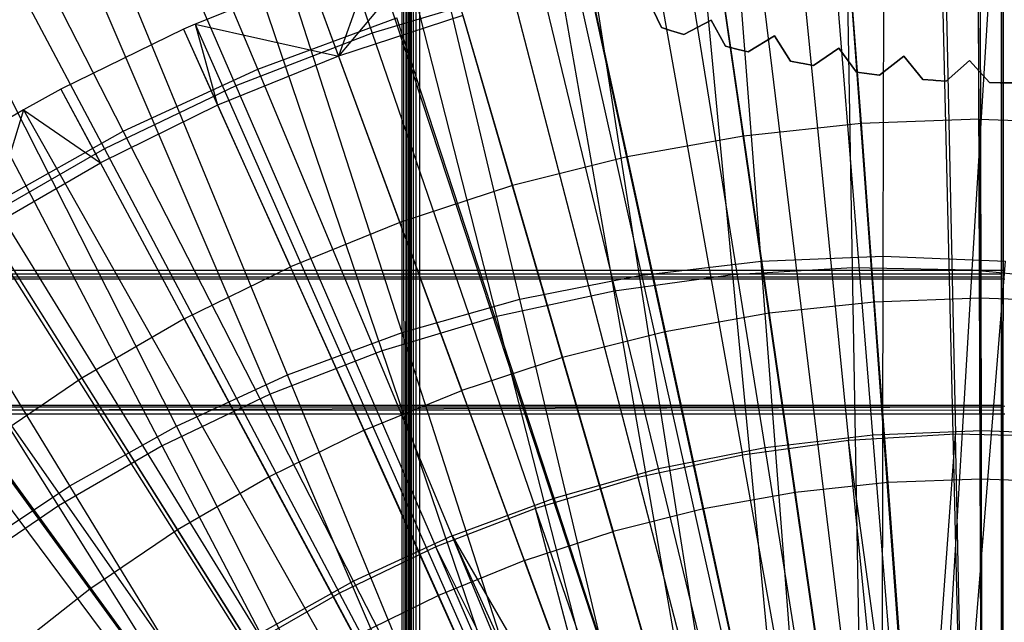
# Model space of a CAD drawing. Extents: x 0.05 to 6.09, y -3 to 3.03.
# Tile 74 of 124: x 2.66 to 3.11, y 0.55 to 0.83. Entities that reach past the tile are written whole.
import ezdxf

# ---------------------------------------------------------------- set-up
doc = ezdxf.new("R2010")
doc.units = 0
doc.header["$MEASUREMENT"] = 0
doc.layers.get('0').update_dxf_attribs({"color": 13, "linetype": 'CONTINUOUS'})

# ---------------------------------------------------------------- blocks, each defined once
blk = doc.blocks.new('PROFILE_SNOW_BALL_PLAFON_P')
at = {"color": 0}
for p, q in [((3.10397, -0.64566, 7.96267), (3.10397, 1.9055, 7.96267)), ((3.10397, 1.9055, 6.63931), (3.10397, 0.7116, 6.63931)), ((3.10397, -0.64566, 7.96267), (3.10397, 1.9055, 7.96267)), ((3.10397, -0.64566, 7.96267), (3.10548, 1.9055, 7.96237)), ((3.10397, -0.64566, 7.96267), (3.10548, 1.9055, 7.96237)), ((3.10397, 1.9055, 6.63931), (3.10397, 0.7116, 6.63931)), ((2.83595, 1.83555, 7.55367), (2.83477, -0.57438, 7.55211)), ((2.83595, 1.83555, 7.55367), (2.83477, -0.57438, 7.55211)), ((2.83527, 1.83479, 7.55259), (2.83477, -0.57438, 7.55211)), ((2.83527, 1.83479, 7.55259), (2.83477, -0.57438, 7.55211)), ((2.83595, -0.57571, 7.55367), (2.83595, 1.83555, 7.55367)), ((2.83595, 1.83555, 7.55367), (2.83625, -0.57605, 7.55519)), ((2.83595, 1.83555, 7.55367), (2.83625, -0.57605, 7.55519)), ((2.83595, -0.57571, 7.55367), (2.83595, 1.83555, 7.55367)), ((2.83625, -0.57605, 7.95874), (2.83625, 1.8359, 7.95874)), ((2.83625, -0.57605, 7.95874), (2.83625, 1.8359, 7.95874)), ((2.83625, 1.83589, 7.55512), (2.83625, -0.57605, 7.55519)), ((2.83625, 1.83589, 7.55512), (2.83625, -0.57605, 7.55519)), ((2.83655, -0.57605, 7.96024), (2.83655, 1.8359, 7.96024)), ((2.83655, -0.57605, 7.96024), (2.83655, 1.8359, 7.96024)), ((2.83741, -0.57605, 7.96152), (2.83741, 1.8359, 7.96152)), ((2.83741, -0.57605, 7.96152), (2.83741, 1.8359, 7.96152)), ((2.83868, -0.57605, 7.96237), (2.83868, 1.8359, 7.96237)), ((2.83868, -0.57605, 7.96237), (2.83868, 1.8359, 7.96237)), ((2.84019, 1.8359, 7.96267), (2.84019, -0.57605, 7.96267)), ((2.84019, 1.8359, 7.96267), (2.84019, -0.57605, 7.96267)), ((2.83232, -0.57156, 7.55126), (2.83232, 1.8314, 7.55126)), ((2.83232, 1.8314, 7.55126), (2.83367, -0.57312, 7.55149)), ((2.83232, 1.8314, 7.55126), (2.83367, -0.57312, 7.55149)), ((2.83232, -0.57156, 7.55126), (2.83232, 1.8314, 7.55126)), ((2.83402, 1.83337, 7.55164), (2.83367, -0.57312, 7.55149)), ((2.83402, 1.83337, 7.55164), (2.83367, -0.57312, 7.55149)), ((2.83477, -0.57438, 7.55211), (2.83402, 1.83337, 7.55164)), ((2.83477, -0.57438, 7.55211), (2.83402, 1.83337, 7.55164)), ((3.09254, 0.19141, 6.41846), (3.07586, 0.89794, 6.20204)), ((3.09254, 0.19141, 6.41846), (3.07586, 0.89794, 6.20204)), ((3.09606, 0.19145, 6.41843), (3.09325, 0.89814, 6.20191)), ((3.09606, 0.19145, 6.41843), (3.09325, 0.89814, 6.20191)), ((3.08356, 0.19099, 6.41852), (3.03147, 0.89588, 6.20237)), ((3.08356, 0.19099, 6.41852), (3.03147, 0.89588, 6.20237)), ((3.07113, 0.18967, 6.41862), (2.96999, 0.88931, 6.20283)), ((3.07113, 0.18967, 6.41862), (2.96999, 0.88931, 6.20283)), ((3.075, 0.19017, 6.41859), (2.98915, 0.89183, 6.20268)), ((3.075, 0.19017, 6.41859), (2.98915, 0.89183, 6.20268)), ((3.05768, 0.18722, 6.41872), (2.90345, 0.87724, 6.20332)), ((3.05768, 0.18722, 6.41872), (2.90345, 0.87724, 6.20332)), ((3.05882, 0.18747, 6.41871), (2.90912, 0.87847, 6.20328)), ((3.05882, 0.18747, 6.41871), (2.90912, 0.87847, 6.20328)), ((2.84915, 0.86341, 6.20372), (2.80348, 0.80876, 6.22152)), ((2.84915, 0.86341, 6.20372), (2.80348, 0.80876, 6.22152)), ((2.84915, 0.86341, 6.20372), (3.04669, 0.18443, 6.4188)), ((2.84915, 0.86341, 6.20372), (3.04669, 0.18443, 6.4188)), ((3.03429, 0.85823, 6.21981), (3.04028, 0.77822, 6.25448)), ((3.03429, 0.85823, 6.21981), (3.04028, 0.77822, 6.25448)), ((3.09384, 0.78019, 6.25408), (3.09345, 0.8604, 6.21937)), ((3.09384, 0.78019, 6.25408), (3.09345, 0.8604, 6.21937)), ((2.8196, 0.85432, 6.20394), (2.80348, 0.80876, 6.22152)), ((2.8196, 0.85432, 6.20394), (2.80348, 0.80876, 6.22152)), ((2.8196, 0.85432, 6.20394), (3.04072, 0.18259, 6.41884)), ((2.8196, 0.85432, 6.20394), (3.04072, 0.18259, 6.41884)), ((2.97544, 0.85195, 6.22025), (2.98699, 0.77253, 6.25487)), ((2.97544, 0.85195, 6.22025), (2.98699, 0.77253, 6.25487)), ((2.79038, 0.84421, 6.20416), (2.7384, 0.8233, 6.20454)), ((2.79038, 0.84421, 6.20416), (2.7384, 0.8233, 6.20454)), ((2.79038, 0.84421, 6.20416), (2.80348, 0.80876, 6.22152)), ((2.79038, 0.84421, 6.20416), (2.80348, 0.80876, 6.22152)), ((2.79038, 0.84421, 6.20416), (3.03481, 0.18054, 6.41889)), ((2.79038, 0.84421, 6.20416), (3.03481, 0.18054, 6.41889)), ((2.91716, 0.84157, 6.22068), (2.93423, 0.76313, 6.25526)), ((2.91716, 0.84157, 6.22068), (2.93423, 0.76313, 6.25526)), ((2.94981, 0.82173, 6.63931), (2.94394, 0.83394, 6.63931)), ((2.94394, 0.83394, 6.28498), (2.94981, 0.82173, 6.28498)), ((2.94981, 0.82173, 6.63931), (2.94394, 0.83394, 6.63931)), ((2.94394, 0.83394, 6.28498), (2.94981, 0.82173, 6.28498)), ((2.85975, 0.82715, 6.2211), (2.80348, 0.80876, 6.22152)), ((2.85975, 0.82715, 6.2211), (2.80348, 0.80876, 6.22152)), ((2.85975, 0.82715, 6.2211), (2.88224, 0.75008, 6.25565)), ((2.85975, 0.82715, 6.2211), (2.88224, 0.75008, 6.25565)), ((2.7384, 0.8233, 6.20454), (2.7331, 0.82095, 6.20458)), ((2.7384, 0.8233, 6.20454), (2.7331, 0.82095, 6.20458)), ((2.7384, 0.8233, 6.20454), (2.80348, 0.80876, 6.22152)), ((2.7384, 0.8233, 6.20454), (2.80348, 0.80876, 6.22152)), ((2.7384, 0.8233, 6.20454), (2.74864, 0.78649, 6.22193)), ((2.7384, 0.8233, 6.20454), (2.74864, 0.78649, 6.22193)), ((2.7384, 0.8233, 6.20454), (3.0243, 0.17632, 6.41896)), ((2.7384, 0.8233, 6.20454), (3.0243, 0.17632, 6.41896)), ((2.94981, 0.82173, 6.28498), (2.94981, 0.82173, 6.63931)), ((2.95431, 0.82028, 6.63931), (2.94981, 0.82173, 6.63931)), ((2.94981, 0.82173, 6.28498), (2.94981, 0.82173, 6.63931)), ((2.94981, 0.82173, 6.28498), (2.95431, 0.82028, 6.28498)), ((2.95431, 0.82028, 6.63931), (2.94981, 0.82173, 6.63931)), ((2.94981, 0.82173, 6.28498), (2.95431, 0.82028, 6.28498)), ((2.97228, 0.82506, 6.63931), (2.95991, 0.81856, 6.63931)), ((2.95991, 0.81856, 6.28498), (2.97228, 0.82506, 6.28498)), ((2.97228, 0.82506, 6.63931), (2.95991, 0.81856, 6.63931)), ((2.95991, 0.81856, 6.28498), (2.97228, 0.82506, 6.28498)), ((2.97228, 0.82506, 6.28498), (2.97228, 0.82506, 6.63931)), ((2.97886, 0.81321, 6.63931), (2.97228, 0.82506, 6.63931)), ((2.97228, 0.82506, 6.28498), (2.97228, 0.82506, 6.63931)), ((2.97228, 0.82506, 6.28498), (2.97886, 0.81321, 6.28498)), ((2.97886, 0.81321, 6.63931), (2.97228, 0.82506, 6.63931)), ((2.97228, 0.82506, 6.28498), (2.97886, 0.81321, 6.28498)), ((2.7331, 0.82095, 6.20458), (2.67757, 0.79375, 6.20499)), ((2.7331, 0.82095, 6.20458), (2.67757, 0.79375, 6.20499)), ((2.7331, 0.82095, 6.20458), (2.74864, 0.78649, 6.22193)), ((2.7331, 0.82095, 6.20458), (2.74864, 0.78649, 6.22193)), ((2.7331, 0.82095, 6.20458), (3.02323, 0.17584, 6.41897)), ((2.7331, 0.82095, 6.20458), (3.02323, 0.17584, 6.41897)), ((2.95431, 0.82028, 6.28498), (2.95539, 0.81995, 6.28498)), ((2.95539, 0.81995, 6.63931), (2.95431, 0.82028, 6.63931)), ((2.95431, 0.82028, 6.63931), (2.95431, 0.82028, 6.28498)), ((2.95431, 0.82028, 6.63931), (2.95431, 0.82028, 6.28498)), ((2.95539, 0.81995, 6.63931), (2.95431, 0.82028, 6.63931)), ((2.95431, 0.82028, 6.28498), (2.95539, 0.81995, 6.28498)), ((2.95991, 0.81856, 6.63931), (2.95539, 0.81995, 6.63931)), ((2.95539, 0.81995, 6.63931), (2.95539, 0.81995, 6.28498)), ((2.95539, 0.81995, 6.28498), (2.95991, 0.81856, 6.28498)), ((2.95539, 0.81995, 6.63931), (2.95539, 0.81995, 6.28498)), ((2.95991, 0.81856, 6.63931), (2.95539, 0.81995, 6.63931)), ((2.95539, 0.81995, 6.28498), (2.95991, 0.81856, 6.28498)), ((2.95991, 0.81856, 6.28498), (2.95991, 0.81856, 6.63931)), ((2.95991, 0.81856, 6.28498), (2.95991, 0.81856, 6.63931)), ((3.0011, 0.81787, 6.63931), (2.98913, 0.81065, 6.63931)), ((2.98913, 0.81065, 6.28498), (3.0011, 0.81787, 6.28498)), ((3.0011, 0.81787, 6.63931), (2.98913, 0.81065, 6.63931)), ((2.98913, 0.81065, 6.28498), (3.0011, 0.81787, 6.28498)), ((3.0011, 0.81787, 6.28498), (3.0011, 0.81787, 6.63931)), ((3.00837, 0.80644, 6.63931), (3.0011, 0.81787, 6.63931)), ((3.0011, 0.81787, 6.28498), (3.0011, 0.81787, 6.63931)), ((3.0011, 0.81787, 6.28498), (3.00837, 0.80644, 6.28498)), ((3.00837, 0.80644, 6.63931), (3.0011, 0.81787, 6.63931)), ((3.0011, 0.81787, 6.28498), (3.00837, 0.80644, 6.28498)), ((2.97886, 0.81321, 6.28498), (2.97886, 0.81321, 6.63931)), ((2.98344, 0.81204, 6.63931), (2.97886, 0.81321, 6.63931)), ((2.97886, 0.81321, 6.28498), (2.97886, 0.81321, 6.63931)), ((2.97886, 0.81321, 6.28498), (2.98344, 0.81204, 6.28498)), ((2.98344, 0.81204, 6.63931), (2.97886, 0.81321, 6.63931)), ((2.97886, 0.81321, 6.28498), (2.98344, 0.81204, 6.28498)), ((3.03029, 0.81241, 6.63931), (3.01877, 0.80448, 6.63931)), ((3.01877, 0.80448, 6.28498), (3.03029, 0.81241, 6.28498)), ((3.03029, 0.81241, 6.63931), (3.01877, 0.80448, 6.63931)), ((3.01877, 0.80448, 6.28498), (3.03029, 0.81241, 6.28498)), ((3.03029, 0.81241, 6.28498), (3.03029, 0.81241, 6.63931)), ((3.03823, 0.80142, 6.63931), (3.03029, 0.81241, 6.63931)), ((3.03029, 0.81241, 6.28498), (3.03029, 0.81241, 6.63931)), ((3.03029, 0.81241, 6.28498), (3.03823, 0.80142, 6.28498)), ((3.03823, 0.80142, 6.63931), (3.03029, 0.81241, 6.63931)), ((3.03029, 0.81241, 6.28498), (3.03823, 0.80142, 6.28498)), ((2.80348, 0.80876, 6.22152), (2.74864, 0.78649, 6.22193)), ((2.80348, 0.80876, 6.22152), (2.74864, 0.78649, 6.22193)), ((2.80348, 0.80876, 6.22152), (2.8313, 0.73343, 6.25603)), ((2.80348, 0.80876, 6.22152), (2.8313, 0.73343, 6.25603)), ((2.98344, 0.81204, 6.28498), (2.98454, 0.81177, 6.28498)), ((2.98454, 0.81177, 6.63931), (2.98344, 0.81204, 6.63931)), ((2.98344, 0.81204, 6.63931), (2.98344, 0.81204, 6.28498)), ((2.98344, 0.81204, 6.63931), (2.98344, 0.81204, 6.28498)), ((2.98454, 0.81177, 6.63931), (2.98344, 0.81204, 6.63931)), ((2.98344, 0.81204, 6.28498), (2.98454, 0.81177, 6.28498)), ((2.98913, 0.81065, 6.63931), (2.98454, 0.81177, 6.63931)), ((2.98454, 0.81177, 6.63931), (2.98454, 0.81177, 6.28498)), ((2.98454, 0.81177, 6.28498), (2.98913, 0.81065, 6.28498)), ((2.98454, 0.81177, 6.63931), (2.98454, 0.81177, 6.28498)), ((2.98913, 0.81065, 6.63931), (2.98454, 0.81177, 6.63931)), ((2.98454, 0.81177, 6.28498), (2.98913, 0.81065, 6.28498)), ((2.98913, 0.81065, 6.28498), (2.98913, 0.81065, 6.63931)), ((2.98913, 0.81065, 6.28498), (2.98913, 0.81065, 6.63931)), ((3.05975, 0.80868, 6.63931), (3.04873, 0.80009, 6.63931)), ((3.04873, 0.80009, 6.28498), (3.05975, 0.80868, 6.28498)), ((3.05975, 0.80868, 6.63931), (3.04873, 0.80009, 6.63931)), ((3.04873, 0.80009, 6.28498), (3.05975, 0.80868, 6.28498)), ((3.05975, 0.80868, 6.28498), (3.05975, 0.80868, 6.63931)), ((3.06833, 0.79818, 6.63931), (3.05975, 0.80868, 6.63931)), ((3.05975, 0.80868, 6.28498), (3.05975, 0.80868, 6.63931)), ((3.05975, 0.80868, 6.28498), (3.06833, 0.79818, 6.28498)), ((3.06833, 0.79818, 6.63931), (3.05975, 0.80868, 6.63931)), ((3.05975, 0.80868, 6.28498), (3.06833, 0.79818, 6.28498)), ((3.00837, 0.80644, 6.28498), (3.00837, 0.80644, 6.63931)), ((3.01301, 0.80554, 6.63931), (3.00837, 0.80644, 6.63931)), ((3.00837, 0.80644, 6.28498), (3.00837, 0.80644, 6.63931)), ((3.00837, 0.80644, 6.28498), (3.01301, 0.80554, 6.28498)), ((3.01301, 0.80554, 6.63931), (3.00837, 0.80644, 6.63931)), ((3.00837, 0.80644, 6.28498), (3.01301, 0.80554, 6.28498)), ((3.01301, 0.80554, 6.28498), (3.01412, 0.80533, 6.28498)), ((3.01412, 0.80533, 6.63931), (3.01301, 0.80554, 6.63931)), ((3.01301, 0.80554, 6.63931), (3.01301, 0.80554, 6.28498)), ((3.01301, 0.80554, 6.63931), (3.01301, 0.80554, 6.28498)), ((3.01412, 0.80533, 6.63931), (3.01301, 0.80554, 6.63931)), ((3.01301, 0.80554, 6.28498), (3.01412, 0.80533, 6.28498)), ((3.01877, 0.80448, 6.63931), (3.01412, 0.80533, 6.63931)), ((3.01412, 0.80533, 6.63931), (3.01412, 0.80533, 6.28498)), ((3.01412, 0.80533, 6.28498), (3.01877, 0.80448, 6.28498)), ((3.01412, 0.80533, 6.63931), (3.01412, 0.80533, 6.28498)), ((3.01877, 0.80448, 6.63931), (3.01412, 0.80533, 6.63931)), ((3.01412, 0.80533, 6.28498), (3.01877, 0.80448, 6.28498)), ((3.01877, 0.80448, 6.28498), (3.01877, 0.80448, 6.63931)), ((3.01877, 0.80448, 6.28498), (3.01877, 0.80448, 6.63931)), ((3.08939, 0.8067, 6.63931), (3.07889, 0.79747, 6.63931)), ((3.07889, 0.79747, 6.28498), (3.08939, 0.8067, 6.28498)), ((3.08939, 0.8067, 6.63931), (3.07889, 0.79747, 6.63931)), ((3.07889, 0.79747, 6.28498), (3.08939, 0.8067, 6.28498)), ((3.08939, 0.8067, 6.28498), (3.08939, 0.8067, 6.63931)), ((3.09857, 0.79673, 6.63931), (3.08939, 0.8067, 6.63931)), ((3.08939, 0.8067, 6.28498), (3.08939, 0.8067, 6.63931)), ((3.08939, 0.8067, 6.28498), (3.09857, 0.79673, 6.28498)), ((3.09857, 0.79673, 6.63931), (3.08939, 0.8067, 6.63931)), ((3.08939, 0.8067, 6.28498), (3.09857, 0.79673, 6.28498)), ((3.03823, 0.80142, 6.28498), (3.03823, 0.80142, 6.63931)), ((3.04291, 0.8008, 6.63931), (3.03823, 0.80142, 6.63931)), ((3.03823, 0.80142, 6.28498), (3.03823, 0.80142, 6.63931)), ((3.03823, 0.80142, 6.28498), (3.04291, 0.8008, 6.28498)), ((3.04291, 0.8008, 6.63931), (3.03823, 0.80142, 6.63931)), ((3.03823, 0.80142, 6.28498), (3.04291, 0.8008, 6.28498)), ((3.04291, 0.8008, 6.28498), (3.04404, 0.80066, 6.28498)), ((3.04404, 0.80066, 6.63931), (3.04291, 0.8008, 6.63931)), ((3.04291, 0.8008, 6.63931), (3.04291, 0.8008, 6.28498)), ((3.04291, 0.8008, 6.63931), (3.04291, 0.8008, 6.28498)), ((3.04404, 0.80066, 6.63931), (3.04291, 0.8008, 6.63931)), ((3.04291, 0.8008, 6.28498), (3.04404, 0.80066, 6.28498)), ((3.04873, 0.80009, 6.63931), (3.04404, 0.80066, 6.63931)), ((3.04404, 0.80066, 6.63931), (3.04404, 0.80066, 6.28498)), ((3.04404, 0.80066, 6.28498), (3.04873, 0.80009, 6.28498)), ((3.04404, 0.80066, 6.63931), (3.04404, 0.80066, 6.28498)), ((3.04873, 0.80009, 6.63931), (3.04404, 0.80066, 6.63931)), ((3.04404, 0.80066, 6.28498), (3.04873, 0.80009, 6.28498)), ((3.04873, 0.80009, 6.28498), (3.04873, 0.80009, 6.63931)), ((3.04873, 0.80009, 6.28498), (3.04873, 0.80009, 6.63931)), ((3.06833, 0.79818, 6.28498), (3.06833, 0.79818, 6.63931)), ((3.07304, 0.79784, 6.63931), (3.06833, 0.79818, 6.63931)), ((3.06833, 0.79818, 6.28498), (3.06833, 0.79818, 6.63931)), ((3.06833, 0.79818, 6.28498), (3.07304, 0.79784, 6.28498)), ((3.07304, 0.79784, 6.63931), (3.06833, 0.79818, 6.63931)), ((3.06833, 0.79818, 6.28498), (3.07304, 0.79784, 6.28498)), ((3.07304, 0.79784, 6.28498), (3.07417, 0.79776, 6.28498)), ((3.07417, 0.79776, 6.63931), (3.07304, 0.79784, 6.63931)), ((3.07304, 0.79784, 6.63931), (3.07304, 0.79784, 6.28498)), ((3.07304, 0.79784, 6.63931), (3.07304, 0.79784, 6.28498)), ((3.07417, 0.79776, 6.63931), (3.07304, 0.79784, 6.63931)), ((3.07304, 0.79784, 6.28498), (3.07417, 0.79776, 6.28498)), ((3.07889, 0.79747, 6.63931), (3.07417, 0.79776, 6.63931)), ((3.07417, 0.79776, 6.63931), (3.07417, 0.79776, 6.28498)), ((3.07417, 0.79776, 6.28498), (3.07889, 0.79747, 6.28498)), ((3.07417, 0.79776, 6.63931), (3.07417, 0.79776, 6.28498)), ((3.07889, 0.79747, 6.63931), (3.07417, 0.79776, 6.63931)), ((3.07417, 0.79776, 6.28498), (3.07889, 0.79747, 6.28498)), ((3.07889, 0.79747, 6.28498), (3.07889, 0.79747, 6.63931)), ((3.07889, 0.79747, 6.28498), (3.07889, 0.79747, 6.63931)), ((3.09857, 0.79673, 6.28498), (3.09857, 0.79673, 6.63931)), ((3.1033, 0.79667, 6.63931), (3.09857, 0.79673, 6.63931)), ((3.09857, 0.79673, 6.28498), (3.09857, 0.79673, 6.63931)), ((3.09857, 0.79673, 6.28498), (3.1033, 0.79667, 6.28498)), ((3.1033, 0.79667, 6.63931), (3.09857, 0.79673, 6.63931)), ((3.09857, 0.79673, 6.28498), (3.1033, 0.79667, 6.28498)), ((3.1033, 0.79667, 6.28498), (3.10443, 0.79666, 6.28498)), ((3.10443, 0.79666, 6.63931), (3.1033, 0.79667, 6.63931)), ((3.1033, 0.79667, 6.63931), (3.1033, 0.79667, 6.28498)), ((3.1033, 0.79667, 6.63931), (3.1033, 0.79667, 6.28498)), ((3.10443, 0.79666, 6.63931), (3.1033, 0.79667, 6.63931)), ((3.1033, 0.79667, 6.28498), (3.10443, 0.79666, 6.28498)), ((3.10915, 0.79665, 6.63931), (3.10443, 0.79666, 6.63931)), ((3.10443, 0.79666, 6.63931), (3.10443, 0.79666, 6.28498)), ((3.10443, 0.79666, 6.28498), (3.10915, 0.79665, 6.28498)), ((3.10443, 0.79666, 6.63931), (3.10443, 0.79666, 6.28498)), ((3.10915, 0.79665, 6.63931), (3.10443, 0.79666, 6.63931)), ((3.10443, 0.79666, 6.28498), (3.10915, 0.79665, 6.28498)), ((2.67757, 0.79375, 6.20499), (2.66062, 0.78446, 6.20512)), ((2.67757, 0.79375, 6.20499), (2.66062, 0.78446, 6.20512)), ((2.67757, 0.79375, 6.20499), (2.69548, 0.76045, 6.22232)), ((2.67757, 0.79375, 6.20499), (2.69548, 0.76045, 6.22232)), ((2.67757, 0.79375, 6.20499), (3.012, 0.17034, 6.41906)), ((2.67757, 0.79375, 6.20499), (3.012, 0.17034, 6.41906)), ((2.74864, 0.78649, 6.22193), (2.69548, 0.76045, 6.22232)), ((2.74864, 0.78649, 6.22193), (2.69548, 0.76045, 6.22232)), ((2.74864, 0.78649, 6.22193), (2.78164, 0.71327, 6.25639)), ((2.74864, 0.78649, 6.22193), (2.78164, 0.71327, 6.25639)), ((2.66062, 0.78446, 6.20512), (2.62408, 0.76275, 6.20539)), ((2.66062, 0.78446, 6.20512), (2.62408, 0.76275, 6.20539)), ((2.66062, 0.78446, 6.20512), (2.64426, 0.73077, 6.2227)), ((2.66062, 0.78446, 6.20512), (2.64426, 0.73077, 6.2227)), ((2.66062, 0.78446, 6.20512), (2.69548, 0.76045, 6.22232)), ((2.66062, 0.78446, 6.20512), (2.69548, 0.76045, 6.22232)), ((2.66062, 0.78446, 6.20512), (3.00857, 0.16846, 6.41908)), ((2.66062, 0.78446, 6.20512), (3.00857, 0.16846, 6.41908)), ((3.04028, 0.77822, 6.25448), (2.98699, 0.77253, 6.25487)), ((3.04028, 0.77822, 6.25448), (2.98699, 0.77253, 6.25487)), ((3.09384, 0.78019, 6.25408), (3.04028, 0.77822, 6.25448)), ((3.09384, 0.78019, 6.25408), (3.04028, 0.77822, 6.25448)), ((3.04028, 0.77822, 6.25448), (3.04631, 0.69733, 6.28631)), ((3.04028, 0.77822, 6.25448), (3.04631, 0.69733, 6.28631)), ((3.09384, 0.78019, 6.25408), (3.14741, 0.77841, 6.25368)), ((3.09384, 0.78019, 6.25408), (3.14741, 0.77841, 6.25368)), ((3.09384, 0.78019, 6.25408), (3.09421, 0.69909, 6.28596)), ((3.09384, 0.78019, 6.25408), (3.09421, 0.69909, 6.28596)), ((2.98699, 0.77253, 6.25487), (2.93423, 0.76313, 6.25526)), ((2.98699, 0.77253, 6.25487), (2.93423, 0.76313, 6.25526)), ((2.98699, 0.77253, 6.25487), (2.99865, 0.69224, 6.28666)), ((2.98699, 0.77253, 6.25487), (2.99865, 0.69224, 6.28666)), ((2.62408, 0.76275, 6.20539), (3.00118, 0.16407, 6.41914)), ((2.62408, 0.76275, 6.20539), (3.00118, 0.16407, 6.41914)), ((2.64426, 0.73077, 6.2227), (2.69548, 0.76045, 6.22232)), ((2.64426, 0.73077, 6.2227), (2.69548, 0.76045, 6.22232)), ((2.73351, 0.68969, 6.25675), (2.69548, 0.76045, 6.22232)), ((2.73351, 0.68969, 6.25675), (2.69548, 0.76045, 6.22232)), ((2.93423, 0.76313, 6.25526), (2.88224, 0.75008, 6.25565)), ((2.93423, 0.76313, 6.25526), (2.88224, 0.75008, 6.25565)), ((2.93423, 0.76313, 6.25526), (2.95146, 0.68384, 6.28701)), ((2.93423, 0.76313, 6.25526), (2.95146, 0.68384, 6.28701)), ((2.88224, 0.75008, 6.25565), (2.8313, 0.73343, 6.25603)), ((2.88224, 0.75008, 6.25565), (2.8313, 0.73343, 6.25603)), ((2.88224, 0.75008, 6.25565), (2.90497, 0.67216, 6.28736)), ((2.88224, 0.75008, 6.25565), (2.90497, 0.67216, 6.28736)), ((2.58703, 0.73819, 6.20567), (2.99369, 0.15911, 6.41919)), ((2.58703, 0.73819, 6.20567), (2.99369, 0.15911, 6.41919)), ((2.8313, 0.73343, 6.25603), (2.78164, 0.71327, 6.25639)), ((2.8313, 0.73343, 6.25603), (2.78164, 0.71327, 6.25639)), ((2.8313, 0.73343, 6.25603), (2.8594, 0.65727, 6.2877)), ((2.8313, 0.73343, 6.25603), (2.8594, 0.65727, 6.2877)), ((2.57288, 0.72808, 6.20577), (2.99083, 0.15706, 6.41921)), ((2.57288, 0.72808, 6.20577), (2.99083, 0.15706, 6.41921)), ((2.64426, 0.73077, 6.2227), (2.68714, 0.66282, 6.2571)), ((2.64426, 0.73077, 6.2227), (2.68714, 0.66282, 6.2571)), ((3.10397, 0.7116, 6.63931), (2.56066, 0.7116, 6.63931)), ((3.10397, 0.7116, 6.63931), (2.56066, 0.7116, 6.63931)), ((3.10397, 0.70997, 6.63895), (2.56066, 0.70997, 6.63895)), ((3.10397, 0.70997, 6.63895), (2.56066, 0.70997, 6.63895)), ((2.73351, 0.68969, 6.25675), (2.78164, 0.71327, 6.25639)), ((2.73351, 0.68969, 6.25675), (2.78164, 0.71327, 6.25639)), ((2.81499, 0.63924, 6.28803), (2.78164, 0.71327, 6.25639)), ((2.81499, 0.63924, 6.28803), (2.78164, 0.71327, 6.25639)), ((3.10548, 0.7116, 6.63961), (3.10397, 0.7116, 6.63931)), ((3.10397, 0.7116, 6.63931), (3.10397, 0.70997, 6.63895)), ((3.10397, 0.70997, 6.63895), (3.10397, 0.70863, 6.63795)), ((3.10397, 0.70863, 6.63795), (2.56066, 0.70863, 6.63795)), ((3.10397, 0.70863, 6.63795), (2.56066, 0.70863, 6.63795)), ((2.56066, 0.70783, 6.63649), (3.10397, 0.70783, 6.63649)), ((2.56066, 0.70783, 6.63649), (3.10397, 0.70783, 6.63649)), ((3.10397, 0.70863, 6.63795), (3.10397, 0.70783, 6.63649)), ((3.10397, 0.70783, 6.63649), (3.10397, 0.65044, 6.44187)), ((3.10548, 0.70754, 6.63657), (3.10397, 0.70783, 6.63649)), ((3.10397, 0.70783, 6.63649), (3.10397, 0.65044, 6.44187)), ((3.04631, 0.69733, 6.28631), (2.99865, 0.69224, 6.28666)), ((3.04631, 0.69733, 6.28631), (2.99865, 0.69224, 6.28666)), ((3.09421, 0.69909, 6.28596), (3.04631, 0.69733, 6.28631)), ((3.09421, 0.69909, 6.28596), (3.04631, 0.69733, 6.28631)), ((3.04631, 0.69733, 6.28631), (3.05239, 0.61552, 6.31533)), ((3.04631, 0.69733, 6.28631), (3.05239, 0.61552, 6.31533)), ((3.14212, 0.6975, 6.2856), (3.09421, 0.69909, 6.28596)), ((3.09421, 0.69909, 6.28596), (3.09457, 0.61706, 6.31502)), ((3.14212, 0.6975, 6.2856), (3.09421, 0.69909, 6.28596)), ((3.09421, 0.69909, 6.28596), (3.09457, 0.61706, 6.31502)), ((2.99865, 0.69224, 6.28666), (2.95146, 0.68384, 6.28701)), ((2.99865, 0.69224, 6.28666), (2.95146, 0.68384, 6.28701)), ((2.99865, 0.69224, 6.28666), (3.01042, 0.61104, 6.31565)), ((2.99865, 0.69224, 6.28666), (3.01042, 0.61104, 6.31565)), ((2.73351, 0.68969, 6.25675), (2.68714, 0.66282, 6.2571)), ((2.73351, 0.68969, 6.25675), (2.68714, 0.66282, 6.2571)), ((2.73351, 0.68969, 6.25675), (2.77194, 0.61815, 6.28835)), ((2.73351, 0.68969, 6.25675), (2.77194, 0.61815, 6.28835)), ((2.95146, 0.68384, 6.28701), (2.90497, 0.67216, 6.28736)), ((2.95146, 0.68384, 6.28701), (2.90497, 0.67216, 6.28736)), ((2.95146, 0.68384, 6.28701), (2.96886, 0.60364, 6.31595)), ((2.95146, 0.68384, 6.28701), (2.96886, 0.60364, 6.31595)), ((2.90497, 0.67216, 6.28736), (2.8594, 0.65727, 6.2877)), ((2.90497, 0.67216, 6.28736), (2.8594, 0.65727, 6.2877)), ((2.90497, 0.67216, 6.28736), (2.92792, 0.59335, 6.31626)), ((2.90497, 0.67216, 6.28736), (2.92792, 0.59335, 6.31626)), ((2.68714, 0.66282, 6.2571), (2.64276, 0.63277, 6.25743)), ((2.68714, 0.66282, 6.2571), (2.64276, 0.63277, 6.25743)), ((2.68714, 0.66282, 6.2571), (2.73047, 0.59412, 6.28865)), ((2.68714, 0.66282, 6.2571), (2.73047, 0.59412, 6.28865)), ((2.81499, 0.63924, 6.28803), (2.8594, 0.65727, 6.2877)), ((2.81499, 0.63924, 6.28803), (2.8594, 0.65727, 6.2877)), ((2.8878, 0.58024, 6.31655), (2.8594, 0.65727, 6.2877)), ((2.8878, 0.58024, 6.31655), (2.8594, 0.65727, 6.2877)), ((3.10397, 0.64964, 6.44041), (2.56008, 0.64806, 6.43935)), ((3.10397, 0.64964, 6.44041), (2.56008, 0.64806, 6.43935)), ((3.10397, 0.6483, 6.43941), (2.56008, 0.64806, 6.43935)), ((3.10397, 0.6483, 6.43941), (2.56008, 0.64806, 6.43935)), ((3.10397, 0.65044, 6.44187), (2.56066, 0.65044, 6.44187)), ((3.10397, 0.65044, 6.44187), (2.56066, 0.65044, 6.44187)), ((3.10397, 0.64964, 6.44041), (2.56066, 0.64964, 6.44041)), ((3.10397, 0.64964, 6.44041), (2.56066, 0.64964, 6.44041)), ((3.10397, 0.65044, 6.44187), (3.10397, 0.64964, 6.44041)), ((3.10397, 0.65044, 6.44187), (3.10548, 0.65015, 6.44196)), ((3.10397, 0.64964, 6.44041), (3.10397, 0.6483, 6.43941)), ((3.10397, 0.6483, 6.43941), (3.10397, 0.64666, 6.43905)), ((2.56066, 0.64666, 6.43905), (3.10397, 0.64666, 6.43905)), ((2.56066, 0.64666, 6.43905), (3.10397, 0.64666, 6.43905)), ((3.10397, 0.64666, 6.43905), (3.10397, -0.64566, 6.43905)), ((3.10397, 0.64666, 6.43905), (3.10397, -0.64566, 6.43905)), ((3.10397, 0.64666, 6.43905), (3.10548, 0.64666, 6.43935)), ((2.81499, 0.63924, 6.28803), (2.77194, 0.61815, 6.28835)), ((2.81499, 0.63924, 6.28803), (2.77194, 0.61815, 6.28835)), ((2.81499, 0.63924, 6.28803), (2.84869, 0.56436, 6.31684)), ((2.81499, 0.63924, 6.28803), (2.84869, 0.56436, 6.31684)), ((2.64276, 0.63277, 6.25743), (2.69077, 0.56724, 6.28895)), ((2.64276, 0.63277, 6.25743), (2.69077, 0.56724, 6.28895)), ((2.77194, 0.61815, 6.28835), (2.73047, 0.59412, 6.28865)), ((2.77194, 0.61815, 6.28835), (2.73047, 0.59412, 6.28865)), ((2.77194, 0.61815, 6.28835), (2.81079, 0.5458, 6.31713)), ((2.77194, 0.61815, 6.28835), (2.81079, 0.5458, 6.31713)), ((3.09457, 0.61706, 6.31502), (3.05239, 0.61552, 6.31533)), ((3.09457, 0.61706, 6.31502), (3.05239, 0.61552, 6.31533)), ((3.13676, 0.61566, 6.31471), (3.09457, 0.61706, 6.31502)), ((3.13676, 0.61566, 6.31471), (3.09457, 0.61706, 6.31502)), ((3.09457, 0.61706, 6.31502), (3.0949, 0.53406, 6.34129)), ((3.09457, 0.61706, 6.31502), (3.0949, 0.53406, 6.34129)), ((3.05239, 0.61552, 6.31533), (3.01042, 0.61104, 6.31565)), ((3.05239, 0.61552, 6.31533), (3.01042, 0.61104, 6.31565)), ((3.05239, 0.61552, 6.31533), (3.05851, 0.53273, 6.34156)), ((3.05239, 0.61552, 6.31533), (3.05851, 0.53273, 6.34156)), ((3.01042, 0.61104, 6.31565), (2.96886, 0.60364, 6.31595)), ((3.01042, 0.61104, 6.31565), (2.96886, 0.60364, 6.31595)), ((3.01042, 0.61104, 6.31565), (3.0223, 0.52886, 6.34183)), ((3.01042, 0.61104, 6.31565), (3.0223, 0.52886, 6.34183)), ((2.96886, 0.60364, 6.31595), (2.92792, 0.59335, 6.31626)), ((2.96886, 0.60364, 6.31595), (2.92792, 0.59335, 6.31626)), ((2.96886, 0.60364, 6.31595), (2.98645, 0.52248, 6.34209)), ((2.96886, 0.60364, 6.31595), (2.98645, 0.52248, 6.34209)), ((2.73047, 0.59412, 6.28865), (2.69077, 0.56724, 6.28895)), ((2.73047, 0.59412, 6.28865), (2.69077, 0.56724, 6.28895)), ((2.73047, 0.59412, 6.28865), (2.77427, 0.52463, 6.3174)), ((2.73047, 0.59412, 6.28865), (2.77427, 0.52463, 6.3174)), ((2.8878, 0.58024, 6.31655), (2.92792, 0.59335, 6.31626)), ((2.8878, 0.58024, 6.31655), (2.92792, 0.59335, 6.31626)), ((2.95113, 0.51361, 6.34236), (2.92792, 0.59335, 6.31626)), ((2.95113, 0.51361, 6.34236), (2.92792, 0.59335, 6.31626)), ((2.8878, 0.58024, 6.31655), (2.84869, 0.56436, 6.31684)), ((2.8878, 0.58024, 6.31655), (2.84869, 0.56436, 6.31684)), ((2.8878, 0.58024, 6.31655), (2.91652, 0.50229, 6.34261)), ((2.8878, 0.58024, 6.31655), (2.91652, 0.50229, 6.34261)), ((2.69077, 0.56724, 6.28895), (2.65305, 0.53767, 6.28923)), ((2.69077, 0.56724, 6.28895), (2.65305, 0.53767, 6.28923)), ((2.69077, 0.56724, 6.28895), (2.73931, 0.50097, 6.31766)), ((2.69077, 0.56724, 6.28895), (2.73931, 0.50097, 6.31766)), ((2.84869, 0.56436, 6.31684), (2.81079, 0.5458, 6.31713)), ((2.84869, 0.56436, 6.31684), (2.81079, 0.5458, 6.31713)), ((2.84869, 0.56436, 6.31684), (2.88277, 0.4886, 6.34286)), ((2.84869, 0.56436, 6.31684), (2.88277, 0.4886, 6.34286))]:
    blk.add_line(p, q, dxfattribs=at)
blk = doc.blocks.new('GRUPUJ_1')
at = {"color": 0}
for p, q in [((2.69165, 4.03378, 6.05892), (2.76413, 3.82374, 6.14075)), ((2.69165, 4.03378, 6.05892), (2.76413, 3.82374, 6.14075)), ((2.71237, 3.80747, 6.09223), (2.62641, 4.01346, 6.00716)), ((2.71237, 3.80747, 6.09223), (2.62641, 4.01346, 6.00716)), ((2.6139, 4.00376, 6.0595), (2.70244, 3.79992, 6.14121)), ((2.6139, 4.00376, 6.0595), (2.70244, 3.79992, 6.14121)), ((2.65136, 3.77934, 6.09268), (2.5495, 3.978, 6.00773)), ((2.65136, 3.77934, 6.09268), (2.5495, 3.978, 6.00773)), ((2.53871, 3.9678, 6.06005), (2.64278, 3.77139, 6.14165)), ((2.53871, 3.9678, 6.06005), (2.64278, 3.77139, 6.14165)), ((2.94044, 3.72048, 0.15569), (2.92318, 3.94678, 0.23015)), ((2.94044, 3.72048, 0.15569), (2.92318, 3.94678, 0.23015)), ((2.99581, 3.72265, 0.15528), (2.99636, 3.94966, 0.22961)), ((2.99581, 3.72265, 0.15528), (2.99636, 3.94966, 0.22961)), ((2.98188, 3.71736, 0.10916), (2.97803, 3.94318, 0.18026)), ((2.98188, 3.71736, 0.10916), (2.97803, 3.94318, 0.18026)), ((3.0362, 3.7163, 0.10876), (3.04986, 3.94179, 0.17972)), ((3.0362, 3.7163, 0.10876), (3.04986, 3.94179, 0.17972)), ((2.88541, 3.71396, 0.1561), (2.85045, 3.93817, 0.23069)), ((2.88541, 3.71396, 0.1561), (2.85045, 3.93817, 0.23069)), ((2.92764, 3.7142, 0.10956), (2.9063, 3.939, 0.18079)), ((2.92764, 3.7142, 0.10956), (2.9063, 3.939, 0.18079)), ((2.87381, 3.70685, 0.10996), (2.83512, 3.92928, 0.18132)), ((2.87381, 3.70685, 0.10996), (2.83512, 3.92928, 0.18132)), ((2.83106, 3.70315, 0.1565), (2.77862, 3.92389, 0.23122)), ((2.83106, 3.70315, 0.1565), (2.77862, 3.92389, 0.23122)), ((2.82072, 3.69534, 0.11036), (2.7649, 3.91407, 0.18184)), ((2.82072, 3.69534, 0.11036), (2.7649, 3.91407, 0.18184)), ((2.77773, 3.68811, 0.1569), (2.70813, 3.90401, 0.23175)), ((2.77773, 3.68811, 0.1569), (2.70813, 3.90401, 0.23175)), ((2.76867, 3.67976, 0.11074), (2.69608, 3.89347, 0.18235)), ((2.76867, 3.67976, 0.11074), (2.69608, 3.89347, 0.18235)), ((2.72574, 3.66893, 0.15728), (2.63942, 3.87866, 0.23226)), ((2.72574, 3.66893, 0.15728), (2.63942, 3.87866, 0.23226)), ((2.99115, 3.64179, 6.1585), (2.97268, 3.86997, 6.09029)), ((2.99115, 3.64179, 6.1585), (2.97268, 3.86997, 6.09029)), ((3.04033, 3.64372, 6.15813), (3.03982, 3.87261, 6.0898)), ((3.04033, 3.64372, 6.15813), (3.03982, 3.87261, 6.0898)), ((2.71799, 3.66019, 0.11112), (2.62906, 3.86759, 0.18284)), ((2.71799, 3.66019, 0.11112), (2.62906, 3.86759, 0.18284)), ((2.95763, 3.86565, 6.13932), (2.98014, 3.63917, 6.20461)), ((2.95763, 3.86565, 6.13932), (2.98014, 3.63917, 6.20461)), ((3.02365, 3.8695, 6.13883), (3.02854, 3.64198, 6.20425)), ((3.02365, 3.8695, 6.13883), (3.02854, 3.64198, 6.20425)), ((2.94227, 3.63601, 6.15886), (2.90596, 3.86207, 6.09079)), ((2.94227, 3.63601, 6.15886), (2.90596, 3.86207, 6.09079)), ((2.89211, 3.8567, 6.1398), (2.93211, 3.6326, 6.20497)), ((2.89211, 3.8567, 6.1398), (2.93211, 3.6326, 6.20497)), ((2.67542, 3.64573, 0.15766), (2.57291, 3.848, 0.23275)), ((2.67542, 3.64573, 0.15766), (2.57291, 3.848, 0.23275)), ((2.89401, 3.62641, 6.15922), (2.84007, 3.84896, 6.09128)), ((2.89401, 3.62641, 6.15922), (2.84007, 3.84896, 6.09128)), ((2.82748, 3.8427, 6.14028), (2.76413, 3.82374, 6.14075)), ((2.82748, 3.8427, 6.14028), (2.76413, 3.82374, 6.14075)), ((2.82748, 3.8427, 6.14028), (2.88473, 3.62234, 6.20532)), ((2.82748, 3.8427, 6.14028), (2.88473, 3.62234, 6.20532)), ((2.66898, 3.63676, 0.11148), (2.56424, 3.8366, 0.18332)), ((2.66898, 3.63676, 0.11148), (2.56424, 3.8366, 0.18332)), ((2.71237, 3.80747, 6.09223), (2.7754, 3.83073, 6.09176)), ((2.71237, 3.80747, 6.09223), (2.7754, 3.83073, 6.09176)), ((2.84664, 3.61305, 6.15957), (2.7754, 3.83073, 6.09176)), ((2.84664, 3.61305, 6.15957), (2.7754, 3.83073, 6.09176)), ((2.76413, 3.82374, 6.14075), (2.70244, 3.79992, 6.14121)), ((2.76413, 3.82374, 6.14075), (2.70244, 3.79992, 6.14121)), ((2.76413, 3.82374, 6.14075), (2.83828, 3.60843, 6.20566)), ((2.76413, 3.82374, 6.14075), (2.83828, 3.60843, 6.20566)), ((2.62707, 3.61865, 0.15802), (2.50902, 3.81221, 0.23322)), ((2.62707, 3.61865, 0.15802), (2.50902, 3.81221, 0.23322)), ((2.65136, 3.77934, 6.09268), (2.71237, 3.80747, 6.09223)), ((2.65136, 3.77934, 6.09268), (2.71237, 3.80747, 6.09223)), ((2.80046, 3.59601, 6.15991), (2.71237, 3.80747, 6.09223)), ((2.80046, 3.59601, 6.15991), (2.71237, 3.80747, 6.09223)), ((2.62193, 3.60959, 0.11183), (2.50202, 3.80067, 0.18379)), ((2.62193, 3.60959, 0.11183), (2.50202, 3.80067, 0.18379)), ((2.70244, 3.79992, 6.14121), (2.64278, 3.77139, 6.14165)), ((2.70244, 3.79992, 6.14121), (2.64278, 3.77139, 6.14165)), ((2.70244, 3.79992, 6.14121), (2.79305, 3.59097, 6.206)), ((2.70244, 3.79992, 6.14121), (2.79305, 3.59097, 6.206)), ((2.59274, 3.74651, 6.09311), (2.65136, 3.77934, 6.09268)), ((2.59274, 3.74651, 6.09311), (2.65136, 3.77934, 6.09268)), ((2.75577, 3.57541, 6.16024), (2.65136, 3.77934, 6.09268)), ((2.75577, 3.57541, 6.16024), (2.65136, 3.77934, 6.09268)), ((2.64278, 3.77139, 6.14165), (2.58551, 3.73832, 6.14208)), ((2.64278, 3.77139, 6.14165), (2.58551, 3.73832, 6.14208)), ((2.64278, 3.77139, 6.14165), (2.74931, 3.57006, 6.20632)), ((2.64278, 3.77139, 6.14165), (2.74931, 3.57006, 6.20632)), ((2.71283, 3.55136, 6.16056), (2.59274, 3.74651, 6.09311)), ((2.71283, 3.55136, 6.16056), (2.59274, 3.74651, 6.09311)), ((2.58551, 3.73832, 6.14208), (2.70733, 3.54582, 6.20663)), ((2.58551, 3.73832, 6.14208), (2.70733, 3.54582, 6.20663)), ((2.94044, 3.72048, 0.15569), (2.99581, 3.72265, 0.15528)), ((2.94044, 3.72048, 0.15569), (2.99581, 3.72265, 0.15528)), ((2.99539, 3.49061, 0.09859), (2.99581, 3.72265, 0.15528)), ((2.99539, 3.49061, 0.09859), (2.99581, 3.72265, 0.15528)), ((2.99581, 3.72265, 0.15528), (3.05118, 3.72048, 0.15487)), ((2.99581, 3.72265, 0.15528), (3.05118, 3.72048, 0.15487)), ((2.88541, 3.71396, 0.1561), (2.94044, 3.72048, 0.15569)), ((2.88541, 3.71396, 0.1561), (2.94044, 3.72048, 0.15569)), ((2.95822, 3.48915, 0.09887), (2.94044, 3.72048, 0.15569)), ((2.95822, 3.48915, 0.09887), (2.94044, 3.72048, 0.15569)), ((3.03255, 3.48915, 0.09832), (3.05118, 3.72048, 0.15487)), ((3.03255, 3.48915, 0.09832), (3.05118, 3.72048, 0.15487)), ((2.83106, 3.70315, 0.1565), (2.88541, 3.71396, 0.1561)), ((2.83106, 3.70315, 0.1565), (2.88541, 3.71396, 0.1561)), ((2.92764, 3.7142, 0.10956), (2.87381, 3.70685, 0.10996)), ((2.92764, 3.7142, 0.10956), (2.87381, 3.70685, 0.10996)), ((2.92129, 3.48478, 0.09914), (2.88541, 3.71396, 0.1561)), ((2.92129, 3.48478, 0.09914), (2.88541, 3.71396, 0.1561)), ((2.98188, 3.71736, 0.10916), (2.92764, 3.7142, 0.10956)), ((2.98188, 3.71736, 0.10916), (2.92764, 3.7142, 0.10956)), ((2.94956, 3.48472, 0.0555), (2.92764, 3.7142, 0.10956)), ((2.94956, 3.48472, 0.0555), (2.92764, 3.7142, 0.10956)), ((2.98595, 3.48683, 0.05523), (2.98188, 3.71736, 0.10916)), ((3.0362, 3.7163, 0.10876), (2.98188, 3.71736, 0.10916)), ((2.98595, 3.48683, 0.05523), (2.98188, 3.71736, 0.10916)), ((3.0362, 3.7163, 0.10876), (2.98188, 3.71736, 0.10916)), ((3.02239, 3.48613, 0.05496), (3.0362, 3.7163, 0.10876)), ((3.02239, 3.48613, 0.05496), (3.0362, 3.7163, 0.10876)), ((3.09027, 3.71104, 0.10836), (3.0362, 3.7163, 0.10876)), ((3.09027, 3.71104, 0.10836), (3.0362, 3.7163, 0.10876)), ((2.67191, 3.52401, 6.16086), (2.53687, 3.70918, 6.09353)), ((2.67191, 3.52401, 6.16086), (2.53687, 3.70918, 6.09353)), ((2.87381, 3.70685, 0.10996), (2.82072, 3.69534, 0.11036)), ((2.87381, 3.70685, 0.10996), (2.82072, 3.69534, 0.11036)), ((2.91345, 3.47978, 0.05577), (2.87381, 3.70685, 0.10996)), ((2.91345, 3.47978, 0.05577), (2.87381, 3.70685, 0.10996)), ((2.53098, 3.70092, 6.14248), (2.66734, 3.51839, 6.20693)), ((2.53098, 3.70092, 6.14248), (2.66734, 3.51839, 6.20693)), ((2.77773, 3.68811, 0.1569), (2.83106, 3.70315, 0.1565)), ((2.77773, 3.68811, 0.1569), (2.83106, 3.70315, 0.1565)), ((2.88481, 3.47752, 0.09941), (2.83106, 3.70315, 0.1565)), ((2.88481, 3.47752, 0.09941), (2.83106, 3.70315, 0.1565)), ((2.82072, 3.69534, 0.11036), (2.76867, 3.67976, 0.11074)), ((2.82072, 3.69534, 0.11036), (2.76867, 3.67976, 0.11074)), ((2.87783, 3.47207, 0.05603), (2.82072, 3.69534, 0.11036)), ((2.87783, 3.47207, 0.05603), (2.82072, 3.69534, 0.11036)), ((2.72574, 3.66893, 0.15728), (2.77773, 3.68811, 0.1569)), ((2.72574, 3.66893, 0.15728), (2.77773, 3.68811, 0.1569)), ((2.84901, 3.46743, 0.09968), (2.77773, 3.68811, 0.1569)), ((2.84901, 3.46743, 0.09968), (2.77773, 3.68811, 0.1569)), ((2.76867, 3.67976, 0.11074), (2.71799, 3.66019, 0.11112)), ((2.76867, 3.67976, 0.11074), (2.71799, 3.66019, 0.11112)), ((2.84291, 3.46161, 0.05629), (2.76867, 3.67976, 0.11074)), ((2.84291, 3.46161, 0.05629), (2.76867, 3.67976, 0.11074)), ((2.67542, 3.64573, 0.15766), (2.72574, 3.66893, 0.15728)), ((2.67542, 3.64573, 0.15766), (2.72574, 3.66893, 0.15728)), ((2.81412, 3.45455, 0.09994), (2.72574, 3.66893, 0.15728)), ((2.81412, 3.45455, 0.09994), (2.72574, 3.66893, 0.15728)), ((2.71799, 3.66019, 0.11112), (2.66898, 3.63676, 0.11148)), ((2.71799, 3.66019, 0.11112), (2.66898, 3.63676, 0.11148)), ((2.80891, 3.44848, 0.05655), (2.71799, 3.66019, 0.11112)), ((2.80891, 3.44848, 0.05655), (2.71799, 3.66019, 0.11112)), ((2.62707, 3.61865, 0.15802), (2.67542, 3.64573, 0.15766)), ((2.62707, 3.61865, 0.15802), (2.67542, 3.64573, 0.15766)), ((2.78034, 3.43898, 0.10019), (2.67542, 3.64573, 0.15766)), ((2.78034, 3.43898, 0.10019), (2.67542, 3.64573, 0.15766)), ((3.02854, 3.64198, 6.20425), (2.98014, 3.63917, 6.20461)), ((3.02854, 3.64198, 6.20425), (2.98014, 3.63917, 6.20461)), ((2.99115, 3.64179, 6.1585), (3.04033, 3.64372, 6.15813)), ((2.99115, 3.64179, 6.1585), (3.04033, 3.64372, 6.15813)), ((3.01163, 3.40917, 6.25255), (3.02854, 3.64198, 6.20425)), ((3.01163, 3.40917, 6.25255), (3.02854, 3.64198, 6.20425)), ((3.07702, 3.64104, 6.20389), (3.02854, 3.64198, 6.20425)), ((3.0334, 3.4102, 6.25239), (3.02854, 3.64198, 6.20425)), ((3.0334, 3.4102, 6.25239), (3.02854, 3.64198, 6.20425)), ((3.07702, 3.64104, 6.20389), (3.02854, 3.64198, 6.20425)), ((3.04033, 3.64372, 6.15813), (3.0895, 3.64179, 6.15777)), ((3.0407, 3.41027, 6.2087), (3.04033, 3.64372, 6.15813)), ((3.04033, 3.64372, 6.15813), (3.0895, 3.64179, 6.15777)), ((3.0407, 3.41027, 6.2087), (3.04033, 3.64372, 6.15813)), ((2.98014, 3.63917, 6.20461), (2.93211, 3.6326, 6.20497)), ((2.98014, 3.63917, 6.20461), (2.93211, 3.6326, 6.20497)), ((2.94227, 3.63601, 6.15886), (2.99115, 3.64179, 6.1585)), ((2.94227, 3.63601, 6.15886), (2.99115, 3.64179, 6.1585)), ((3.00294, 3.40842, 6.25262), (2.98014, 3.63917, 6.20461)), ((3.01163, 3.40917, 6.25255), (2.98014, 3.63917, 6.20461)), ((3.01163, 3.40917, 6.25255), (2.98014, 3.63917, 6.20461)), ((3.00294, 3.40842, 6.25262), (2.98014, 3.63917, 6.20461)), ((3.00984, 3.40906, 6.20893), (2.99115, 3.64179, 6.1585)), ((3.00984, 3.40906, 6.20893), (2.99115, 3.64179, 6.1585)), ((2.66898, 3.63676, 0.11148), (2.62193, 3.60959, 0.11183)), ((2.66898, 3.63676, 0.11148), (2.62193, 3.60959, 0.11183)), ((2.77603, 3.43276, 0.05679), (2.66898, 3.63676, 0.11148)), ((2.77603, 3.43276, 0.05679), (2.66898, 3.63676, 0.11148)), ((2.89401, 3.62641, 6.15922), (2.94227, 3.63601, 6.15886)), ((2.89401, 3.62641, 6.15922), (2.94227, 3.63601, 6.15886)), ((2.97917, 3.40543, 6.20915), (2.94227, 3.63601, 6.15886)), ((2.97917, 3.40543, 6.20915), (2.94227, 3.63601, 6.15886)), ((2.93211, 3.6326, 6.20497), (2.88473, 3.62234, 6.20532)), ((2.93211, 3.6326, 6.20497), (2.88473, 3.62234, 6.20532)), ((2.97272, 3.4043, 6.25284), (2.93211, 3.6326, 6.20497)), ((2.97272, 3.4043, 6.25284), (2.93211, 3.6326, 6.20497)), ((2.84664, 3.61305, 6.15957), (2.89401, 3.62641, 6.15922)), ((2.84664, 3.61305, 6.15957), (2.89401, 3.62641, 6.15922)), ((2.94888, 3.3994, 6.20938), (2.89401, 3.62641, 6.15922)), ((2.94888, 3.3994, 6.20938), (2.89401, 3.62641, 6.15922)), ((2.88473, 3.62234, 6.20532), (2.83828, 3.60843, 6.20566)), ((2.88473, 3.62234, 6.20532), (2.83828, 3.60843, 6.20566)), ((2.94291, 3.39784, 6.25306), (2.88473, 3.62234, 6.20532)), ((2.94291, 3.39784, 6.25306), (2.88473, 3.62234, 6.20532)), ((2.581, 3.58787, 0.15836), (2.62707, 3.61865, 0.15802)), ((2.581, 3.58787, 0.15836), (2.62707, 3.61865, 0.15802)), ((2.74789, 3.42081, 0.10043), (2.62707, 3.61865, 0.15802)), ((2.74789, 3.42081, 0.10043), (2.62707, 3.61865, 0.15802)), ((2.80046, 3.59601, 6.15991), (2.84664, 3.61305, 6.15957)), ((2.80046, 3.59601, 6.15991), (2.84664, 3.61305, 6.15957)), ((2.91915, 3.39102, 6.2096), (2.84664, 3.61305, 6.15957)), ((2.91915, 3.39102, 6.2096), (2.84664, 3.61305, 6.15957)), ((2.62193, 3.60959, 0.11183), (2.57712, 3.57886, 0.11216)), ((2.62193, 3.60959, 0.11183), (2.57712, 3.57886, 0.11216)), ((2.74446, 3.41454, 0.05702), (2.62193, 3.60959, 0.11183)), ((2.74446, 3.41454, 0.05702), (2.62193, 3.60959, 0.11183)), ((2.83828, 3.60843, 6.20566), (2.79305, 3.59097, 6.206)), ((2.83828, 3.60843, 6.20566), (2.79305, 3.59097, 6.206)), ((2.89732, 3.38308, 6.2534), (2.83828, 3.60843, 6.20566)), ((2.91369, 3.38909, 6.25328), (2.83828, 3.60843, 6.20566)), ((2.91369, 3.38909, 6.25328), (2.83828, 3.60843, 6.20566)), ((2.89732, 3.38308, 6.2534), (2.83828, 3.60843, 6.20566)), ((2.80046, 3.59601, 6.15991), (2.75577, 3.57541, 6.16024)), ((2.80046, 3.59601, 6.15991), (2.75577, 3.57541, 6.16024)), ((2.80046, 3.59601, 6.15991), (2.91915, 3.39102, 6.2096)), ((2.89018, 3.38033, 6.20981), (2.80046, 3.59601, 6.15991)), ((2.897, 3.38308, 6.20976), (2.80046, 3.59601, 6.15991)), ((2.80046, 3.59601, 6.15991), (2.91915, 3.39102, 6.2096)), ((2.897, 3.38308, 6.20976), (2.80046, 3.59601, 6.15991)), ((2.89018, 3.38033, 6.20981), (2.80046, 3.59601, 6.15991)), ((2.79305, 3.59097, 6.206), (2.74931, 3.57006, 6.20632)), ((2.79305, 3.59097, 6.206), (2.74931, 3.57006, 6.20632)), ((2.88523, 3.3781, 6.25349), (2.79305, 3.59097, 6.206)), ((2.89732, 3.38308, 6.2534), (2.79305, 3.59097, 6.206)), ((2.88523, 3.3781, 6.25349), (2.79305, 3.59097, 6.206)), ((2.89732, 3.38308, 6.2534), (2.79305, 3.59097, 6.206)), ((2.75577, 3.57541, 6.16024), (2.71283, 3.55136, 6.16056)), ((2.75577, 3.57541, 6.16024), (2.71283, 3.55136, 6.16056)), ((2.86213, 3.3674, 6.21002), (2.75577, 3.57541, 6.16024)), ((2.86213, 3.3674, 6.21002), (2.75577, 3.57541, 6.16024)), ((2.74931, 3.57006, 6.20632), (2.70733, 3.54582, 6.20663)), ((2.74931, 3.57006, 6.20632), (2.70733, 3.54582, 6.20663)), ((2.85771, 3.36494, 6.2537), (2.74931, 3.57006, 6.20632)), ((2.85771, 3.36494, 6.2537), (2.74931, 3.57006, 6.20632))]:
    blk.add_line(p, q, dxfattribs=at)
blk.add_blockref('PROFILE_SNOW_BALL_PLAFON_P', (-0.05452, 3.0046, -0.05645), dxfattribs=at)

msp = doc.modelspace()

# ---------------------------------------------------------------- block references
at = {"color": 0}
msp.add_blockref('GRUPUJ_1', (0.05452, -3.0046, 0.05645), dxfattribs=at)

doc.saveas('drawing.dxf')
